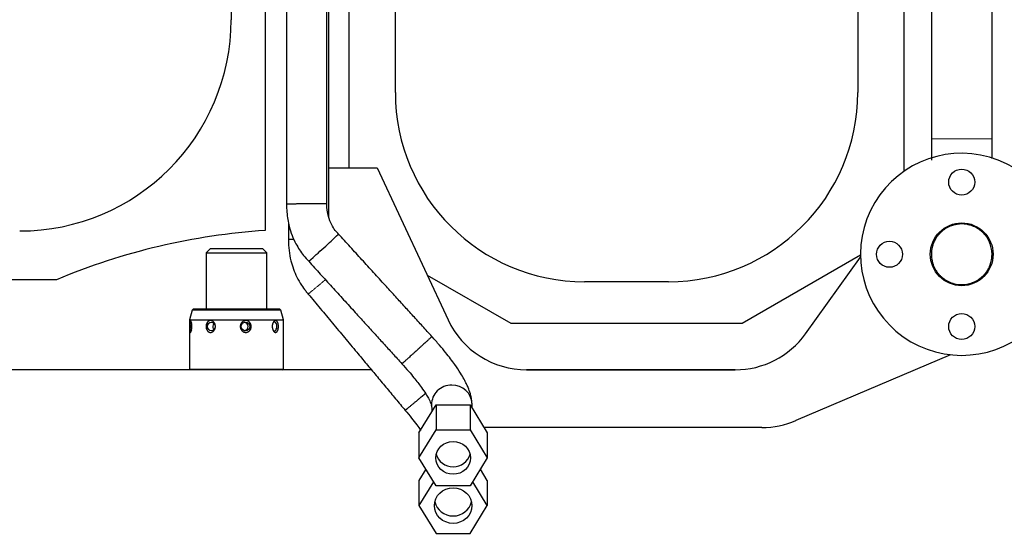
# Model space of a CAD drawing. Header units: inches. Extents: x 0 to 17820, y -10 to 12600.
# Tile 54 of 125: x 4445 to 5127, y 8306 to 8666. Entities that reach past the tile are written whole.
import ezdxf

# ---------------------------------------------------------------- set-up
doc = ezdxf.new("R2010")
doc.units = ezdxf.units.IN
doc.layers.add('1', color=7, linetype='Continuous', true_color=0xffffff)
doc.layers.add('254', color=7, linetype='Continuous', true_color=0xffffff)
doc.styles.add('latin_extended', font='simplex.shx')
doc.dimstyles.get("Standard").update_dxf_attribs({"dimtxt": 0.18, "dimasz": 0.18, "dimexe": 0.18, "dimexo": 0.0625, "dimgap": 0.09, "dimtad": 0, "dimtih": 1, "dimtoh": 1, "dimdec": 4, "dimzin": 0, "dimdsep": 46, "dimtxsty": 'Standard', "dimcen": 0.09, "dimadec": 0, "dimazin": 0, "dimtfac": 1, "dimtdec": 4, "dimtofl": 0, "dimtmove": 0, "dimatfit": 3, "dimfxl": 1, "dimtolj": 1, "dimtzin": 0, "dimarcsym": 0})

# ---------------------------------------------------------------- blocks, each defined once
blk = doc.blocks.new('_U8')
at = {"layer": '254', "color": 3, "linetype": 'Continuous', "lineweight": 13, "transparency": 16777216}
for p, q in [((6468.59, 10266.59), (6468.59, 6922.66)), ((761.09, 8418.65), (761.09, 6922.66)), ((866.09, 6952.66), (6363.59, 6952.66))]:
    blk.add_line(p, q, dxfattribs=at)
at = {"layer": '254', "color": 3, "transparency": 16777216}
for points in [[(866.09, 6970.16), (866.09, 6935.16), (761.09, 6952.66)], [(6363.59, 6935.16), (6363.59, 6970.16), (6468.59, 6952.66)]]:
    blk.add_solid(points, dxfattribs=at)
at = {"layer": 'Defpoints', "color": 0, "transparency": 16777216}
for p in [(6468.59, 10296.59), (761.09, 8448.65), (6468.59, 6952.66)]:
    blk.add_point(p, dxfattribs=at)
at = {"layer": '254', "color": 2, "lineweight": 13, "transparency": 16777216, "insert": (3429.84, 7110.16), "char_height": 105, "attachment_point": 1, "style": 'latin_extended'}
blk.add_mtext('\\A1;5707', dxfattribs=at)

msp = doc.modelspace()

# ---------------------------------------------------------------- linework, layer by layer
at = {"layer": '1', "color": 2, "linetype": 'Continuous', "lineweight": 25}
for p, q in [((4615.09, 9048.679), (4615.09, 8520.179)), ((4673.19, 8563.65), (4673.19, 8926.585)), ((5057.09, 8926.956), (5057.09, 8561.098)), ((5076.09, 8908.649), (5076.09, 8583.649)), ((4591.44, 8906.149), (4591.44, 8666.149)), ((5118.09, 8583.649), (5118.09, 8836.646)), ((4705.09, 8615.649), (4705.09, 8819.649)), ((5025.09, 8819.649), (5025.09, 8615.649)), ((4659.09, 8563.649), (4692.477, 8563.649)), ((4692.477, 8563.649), (4741.606, 8458.292)), ((4577.09, 8507.649), (4574.09, 8504.649)), ((4577.09, 8507.649), (4613.09, 8507.649)), ((4616.09, 8504.649), (4613.09, 8507.649)), ((4574.09, 8504.649), (4616.09, 8504.649)), ((4574.09, 8504.649), (4574.09, 8465.648)), ((4616.09, 8465.648), (4616.09, 8504.649)), ((5027.092, 8502.966), (4945.236, 8455.649)), ((4989.042, 8448.62), (5027.12, 8501.572)), ((4470.59, 8486.049), (4329.59, 8486.049)), ((4785.257, 8455.649), (4727.35, 8488.867)), ((4894.09, 8484.649), (4836.09, 8484.649)), ((4564.407, 8464.966), (4562.59, 8458.185)), ((4565.09, 8465.649), (4564.407, 8464.966)), ((4625.773, 8464.966), (4564.407, 8464.966)), ((4565.7, 8465.649), (4565.09, 8465.649)), ((4625.09, 8465.649), (4565.7, 8465.649)), ((4625.773, 8464.966), (4625.09, 8465.649)), ((4627.59, 8458.185), (4625.773, 8464.966)), ((4562.59, 8458.185), (4562.59, 8424.149)), ((4562.59, 8458.185), (4627.59, 8458.185)), ((4627.59, 8424.149), (4627.59, 8458.185)), ((4945.236, 8455.649), (4785.257, 8455.649)), ((5089.412, 8434.072), (4982.361, 8388.452)), ((5089.41, 8434.071), (4982.361, 8388.452)), ((4688.497, 8423.649), (1912.658, 8423.649)), ((4562.59, 8424.149), (4563.09, 8423.649)), ((4562.59, 8424.149), (4627.59, 8424.149)), ((4627.09, 8423.649), (4627.59, 8424.149)), ((4940.408, 8423.649), (4795.844, 8423.649)), ((4795.985, 8423.649), (4940.329, 8423.649)), ((4721.418, 8380.001), (4733.254, 8399.412)), ((4733.254, 8399.412), (4756.925, 8399.412)), ((4733.254, 8399.412), (4733.254, 8382.046)), ((4756.925, 8399.412), (4768.761, 8380.001)), ((4756.925, 8399.412), (4756.925, 8382.046)), ((4958.839, 8383.649), (4766.538, 8383.649)), ((4958.839, 8383.649), (4766.538, 8383.649)), ((4721.418, 8362.635), (4733.254, 8382.046)), ((4721.418, 8380.001), (4721.418, 8362.635)), ((4733.254, 8382.046), (4756.925, 8382.046)), ((4756.925, 8382.046), (4768.761, 8362.635)), ((4768.761, 8380.001), (4768.761, 8362.635)), ((4733.254, 8343.224), (4721.418, 8362.635)), ((4768.761, 8362.635), (4756.925, 8343.224)), ((4726.199, 8354.795), (4721.418, 8346.955)), ((4768.761, 8346.955), (4763.981, 8354.795)), ((4721.418, 8346.955), (4721.418, 8329.589)), ((4731.493, 8346.112), (4721.418, 8329.589)), ((4756.925, 8343.224), (4733.254, 8343.224)), ((4768.761, 8329.589), (4758.686, 8346.112)), ((4768.761, 8346.955), (4768.761, 8329.589)), ((4721.418, 8329.589), (4733.254, 8310.178)), ((4756.925, 8310.178), (4768.761, 8329.589)), ((4733.254, 8310.178), (4756.925, 8310.178))]:
    msp.add_line(p, q, dxfattribs=at)
at = {"layer": '1', "color": 110, "linetype": 'Continuous', "lineweight": 13}
for p, q in [((5118.09, 8583.649), (5076.091, 8583.649)), ((4958.839, 8383.649), (4958.839, 8383.649)), ((4982.361, 8388.452), (4982.361, 8388.452))]:
    msp.add_line(p, q, dxfattribs=at)
at = {"layer": '1', "color": 2, "linetype": 'Continuous', "lineweight": 25}
for centre, radius in [((5097.09, 8553.649), 9), ((5097.09, 8503.649), 21.75), ((5047.09, 8503.649), 9), ((5097.09, 8453.649), 9)]:
    msp.add_circle(centre, radius, dxfattribs=at)
for centre, radius, start, end in [((4445.09, 8666.149), 146.35, 270, 0), ((4836.09, 8615.649), 131, 180, 270), ((4894.09, 8615.649), 131, 270, 0), ((5097.09, 8503.649), 70, 353.694375, 315), ((4644.863, 8071.165), 450, 93.793584, 112.78494)]:
    msp.add_arc(centre, radius, start, end, dxfattribs=at)
for centre, major_axis, ratio, start_param, end_param in [((4655.462, 8508.211), (10.356, 9.421), 0.008694, 3.1414945, 6.2831853), ((4795.985, 8483.649), (-60, 0), 1, 0.4363323, 1.5707963), ((4564.23, 8453.649), (0, -3.1), 0.2006534, 3.6302085, 5.8175424), ((4581.319, 8453.649), (0, -3.1), 0.8346093, 4.3596844, 5.5190303), ((4581.319, 8453.649), (0, -3.1), 0.8346093, 3.9057243, 4.3596844), ((4600.106, 8453.649), (0, 3.1), 0.9796623, 3.3580789, 6.0667208), ((4621.38, 8453.649), (0, 3.1), 0.5508424, 2.4208309, 6.2831853), ((4621.38, 8453.649), (0, 3.1), 0.5508424, 0, 0.5280213), ((4940.329, 8483.649), (-60, 0), 1, 1.5707963, 2.518161), ((4744.172, 8399.802), (13.996, 0.347), 0.946714, 1.5473437, 3.1418984), ((4744.172, 8399.802), (13.996, 0.347), 0.946714, 0.0006002, 1.5473437), ((4958.839, 8443.649), (60, 0), 1, 4.712389, 5.1152319), ((4958.839, 8443.649), (60, 0), 1, 4.712389, 5.1152319), ((4745.09, 8367.781), (-12, 0), 0.9468816, 0.2283545, 1.5707963), ((4745.09, 8367.781), (-12, 0), 0.9468816, 1.5707963, 2.9132381), ((4745.09, 8334.735), (-13, 0), 0.9468816, 0.2104867, 1.5707963), ((4745.09, 8334.735), (-13, 0), 0.9468816, 1.5707963, 2.9311059)]:
    msp.add_ellipse(centre, major_axis=major_axis, ratio=ratio, start_param=start_param, end_param=end_param, dxfattribs=at)
for centre, major_axis, ratio in [((4577.738, 8453.649), (0, -3.1), 0.8346093), ((4601.41, 8453.649), (0, 3.1), 0.9796623), ((4745.09, 8362.635), (-12, 0), 0.9468816), ((4745.09, 8329.589), (-13, 0), 0.9468816)]:
    msp.add_ellipse(centre, major_axis=major_axis, ratio=ratio, dxfattribs=at)
for points, knots in [([(4629.746, 8999.757), (4629.746, 8995.615), (4629.746, 8987.464), (4629.746, 8975.419), (4629.746, 8963.739), (4629.746, 8944.96), (4629.746, 8921.127), (4629.747, 8893.044), (4629.747, 8865.657), (4629.747, 8838.913), (4629.747, 8813.24), (4629.747, 8789.246), (4629.747, 8762.703), (4629.747, 8730.145), (4629.747, 8693.79), (4629.748, 8654.261), (4629.748, 8614.123), (4629.748, 8583.714), (4629.748, 8564.483), (4629.748, 8555.939), (4629.748, 8547.256), (4629.748, 8541.421), (4629.748, 8538.478)], [0, 0, 0, 0, 0.0269349, 0.053014, 0.0783342, 0.1028959, 0.175151, 0.2333326, 0.2855408, 0.353262, 0.40727, 0.4525065, 0.5093142, 0.579896, 0.6642519, 0.7457555, 0.8369781, 0.9252936, 0.9435258, 0.9620482, 0.9808611, 1, 1, 1, 1]), ([(4657.748, 8538.491), (4657.748, 8547.574), (4657.748, 8565.154), (4657.748, 8594.903), (4657.748, 8625.213), (4657.748, 8655.517), (4657.748, 8682.259), (4657.747, 8706.33), (4657.747, 8728.011), (4657.747, 8751.011), (4657.747, 8779.62), (4657.747, 8817.366), (4657.747, 8856.699), (4657.747, 8896.119), (4657.746, 8932.407), (4657.746, 8962.184), (4657.746, 8984.434), (4657.746, 8994.578), (4657.746, 8999.72)], [0, 0, 0, 0, 0.0590806, 0.1143459, 0.1934988, 0.256226, 0.3114577, 0.3674369, 0.4127935, 0.4524763, 0.5170369, 0.5988751, 0.6979908, 0.7728718, 0.8552789, 0.9340227, 0.9665524, 1, 1, 1, 1]), ([(4659.09, 8529.11), (4659.09, 8530.101), (4659.09, 8536.881), (4659.09, 8549.195), (4659.09, 8572.543), (4659.09, 8599.631), (4659.09, 8629.576), (4659.089, 8656.002), (4659.089, 8679.789), (4659.089, 8701.213), (4659.089, 8723.941), (4659.089, 8752.211), (4659.089, 8789.511), (4659.089, 8827.105), (4659.089, 8863.281), (4659.089, 8896.325), (4659.089, 8932.098), (4659.089, 8956.857), (4659.089, 8969.689)], [0, 0, 0, 0, 0.0067468, 0.0461724, 0.0838476, 0.1657279, 0.2306173, 0.2877536, 0.3456644, 0.3925875, 0.433638, 0.5004231, 0.5850834, 0.6876188, 0.7564119, 0.8314123, 0.91262, 1, 1, 1, 1]), ([(4629.748, 8538.478), (4629.745, 8536.615), (4629.897, 8533.012), (4630.554, 8527.794), (4632.159, 8520.294), (4635.462, 8511.661), (4640.597, 8503.858), (4643.873, 8500.08), (4645.107, 8498.789)], [0, 0, 0, 0, 0.1278289, 0.2482789, 0.3612557, 0.6553486, 0.8776985, 1, 1, 1, 1]), ([(4665.818, 8517.632), (4665.008, 8518.45), (4663.25, 8520.459), (4660.592, 8524.451), (4658.301, 8530.626), (4657.692, 8535.531), (4657.748, 8538.491)], [0, 0, 0, 0, 0.149645, 0.3496907, 0.6233631, 1, 1, 1, 1]), ([(4631.09, 8525.625), (4631.09, 8525.491), (4631.09, 8521.586), (4631.09, 8517.681), (4631.09, 8513.911)], [0, 0, 0, 0, 0.034399, 1, 1, 1, 1]), ([(5117.756, 8499.921), (5117.633, 8499.239), (5117.477, 8498.568), (5117.102, 8497.249), (5116.883, 8496.601), (5116.383, 8495.328), (5116.101, 8494.702), (5115.709, 8493.935), (5115.588, 8493.706), (5115.463, 8493.479), (5115.378, 8493.328), (5115.336, 8493.252), (5115.12, 8492.877), (5114.94, 8492.582), (5114.382, 8491.714), (5113.983, 8491.156), (5113.135, 8490.083), (5112.684, 8489.568), (5111.97, 8488.827), (5111.725, 8488.586), (5111.349, 8488.231), (5111.221, 8488.114), (5110.963, 8487.884), (5110.832, 8487.769), (5110.174, 8487.209), (5109.628, 8486.789), (5108.503, 8486.008), (5107.923, 8485.646), (5106.728, 8484.979), (5106.113, 8484.674), (5105.322, 8484.329), (5105.162, 8484.262), (5104.921, 8484.164), (5104.841, 8484.132), (5104.68, 8484.069), (5104.276, 8483.913), (5103.869, 8483.771), (5102.888, 8483.454), (5101.566, 8483.098), (5100.216, 8482.872), (5099.192, 8482.752), (5098.849, 8482.72), (5098.332, 8482.685), (5098.159, 8482.676), (5097.813, 8482.661), (5097.64, 8482.656), (5096.776, 8482.64), (5096.09, 8482.662), (5094.725, 8482.771), (5094.047, 8482.859), (5092.699, 8483.102), (5092.029, 8483.256), (5091.281, 8483.468), (5091.197, 8483.493), (5091.031, 8483.542), (5090.948, 8483.567), (5090.7, 8483.644), (5090.536, 8483.697), (5090.045, 8483.863), (5089.722, 8483.981), (5088.764, 8484.358), (5087.516, 8484.921), (5086.328, 8485.603), (5085.46, 8486.16), (5085.174, 8486.354), (5084.751, 8486.655), (5084.611, 8486.758), (5084.335, 8486.966), (5084.198, 8487.071), (5083.522, 8487.606), (5083.005, 8488.058), (5082.02, 8489.008), (5081.551, 8489.506), (5080.662, 8490.549), (5080.242, 8491.094), (5079.797, 8491.734), (5079.748, 8491.805), (5079.651, 8491.949), (5079.507, 8492.165), (5079.367, 8492.383), (5079.093, 8492.821), (5078.918, 8493.117), (5078.417, 8494.015), (5078.114, 8494.628), (5077.567, 8495.882), (5077.324, 8496.523), (5077.005, 8497.506), (5076.907, 8497.837), (5076.726, 8498.507), (5076.644, 8498.843), (5076.424, 8499.852), (5076.312, 8500.528), (5076.153, 8501.887), (5076.106, 8502.57), (5076.087, 8503.598), (5076.089, 8503.942), (5076.105, 8504.459), (5076.116, 8504.717), (5076.131, 8504.976), (5076.143, 8505.149), (5076.15, 8505.236), (5076.212, 8506.013), (5076.3, 8506.695), (5076.543, 8508.044), (5076.697, 8508.71), (5077.07, 8510.027), (5077.289, 8510.677), (5077.604, 8511.48), (5077.669, 8511.64), (5077.803, 8511.959), (5077.872, 8512.118), (5078.086, 8512.592), (5078.235, 8512.903), (5078.705, 8513.821), (5079.388, 8515.009), (5080.182, 8516.123), (5080.82, 8516.932), (5081.04, 8517.196), (5081.38, 8517.587), (5081.496, 8517.715), (5081.671, 8517.907), (5081.73, 8517.97), (5081.849, 8518.097), (5081.909, 8518.159), (5082.449, 8518.72), (5082.95, 8519.19), (5083.992, 8520.078), (5084.534, 8520.496), (5085.657, 8521.278), (5086.24, 8521.642), (5086.994, 8522.064), (5087.146, 8522.146), (5087.453, 8522.308), (5087.607, 8522.387), (5088.071, 8522.617), (5088.383, 8522.762), (5089.328, 8523.174), (5090.608, 8523.659), (5091.93, 8524.017), (5092.937, 8524.237), (5093.275, 8524.303), (5093.702, 8524.374), (5093.787, 8524.388), (5093.958, 8524.415), (5094.044, 8524.427), (5094.302, 8524.464), (5094.473, 8524.486), (5095.33, 8524.587), (5096.015, 8524.633), (5097.383, 8524.658), (5098.067, 8524.638), (5099.433, 8524.529), (5100.115, 8524.442), (5100.882, 8524.304), (5100.967, 8524.288), (5101.137, 8524.256), (5101.392, 8524.205), (5101.645, 8524.15), (5102.149, 8524.033), (5102.482, 8523.948), (5103.472, 8523.667), (5104.121, 8523.449), (5105.394, 8522.949), (5106.019, 8522.669), (5106.939, 8522.199), (5107.242, 8522.035), (5107.618, 8521.819), (5107.693, 8521.776), (5107.842, 8521.688), (5108.065, 8521.554), (5108.285, 8521.417), (5109.01, 8520.952), (5109.568, 8520.554), (5110.642, 8519.706), (5111.157, 8519.256), (5111.898, 8518.543), (5112.14, 8518.299), (5112.494, 8517.923), (5112.611, 8517.796), (5112.841, 8517.539), (5112.955, 8517.408), (5113.518, 8516.749), (5113.938, 8516.203), (5114.721, 8515.078), (5115.083, 8514.498), (5115.751, 8513.304), (5116.057, 8512.689), (5116.402, 8511.9), (5116.502, 8511.661), (5116.599, 8511.42), (5116.663, 8511.259), (5116.694, 8511.178), (5116.847, 8510.773), (5116.962, 8510.448), (5117.28, 8509.466), (5117.459, 8508.804), (5117.751, 8507.468), (5117.864, 8506.793), (5117.985, 8505.771), (5118.017, 8505.429), (5118.052, 8504.912), (5118.062, 8504.74), (5118.077, 8504.394), (5118.083, 8504.221), (5118.099, 8503.355), (5118.057, 8501.974), (5117.879, 8500.604), (5117.756, 8499.921)], [0, 0, 0, 0, 0.015625, 0.015625, 0.03125, 0.03125, 0.046875, 0.046875, 0.0507813, 0.0527344, 0.0527344, 0.0546875, 0.0546875, 0.0625, 0.0625, 0.078125, 0.078125, 0.09375, 0.09375, 0.1015625, 0.1015625, 0.1054688, 0.1054688, 0.109375, 0.109375, 0.125, 0.125, 0.140625, 0.140625, 0.15625, 0.15625, 0.1601563, 0.1601563, 0.1621094, 0.1621094, 0.1640625, 0.171875, 0.171875, 0.1875, 0.203125, 0.203125, 0.2109375, 0.2109375, 0.2148438, 0.2148438, 0.21875, 0.21875, 0.234375, 0.234375, 0.25, 0.25, 0.265625, 0.265625, 0.2675781, 0.2675781, 0.2695313, 0.2695313, 0.2734375, 0.2734375, 0.28125, 0.28125, 0.296875, 0.3125, 0.3125, 0.3203125, 0.3203125, 0.3242188, 0.3242188, 0.328125, 0.328125, 0.34375, 0.34375, 0.359375, 0.359375, 0.375, 0.375, 0.3769531, 0.3769531, 0.3789063, 0.3828125, 0.3828125, 0.390625, 0.390625, 0.40625, 0.40625, 0.421875, 0.421875, 0.4296875, 0.4296875, 0.4375, 0.4375, 0.453125, 0.453125, 0.46875, 0.46875, 0.4765625, 0.4765625, 0.4804688, 0.4824219, 0.4824219, 0.484375, 0.484375, 0.5, 0.5, 0.515625, 0.515625, 0.53125, 0.53125, 0.5351563, 0.5351563, 0.5390625, 0.5390625, 0.546875, 0.546875, 0.5625, 0.578125, 0.578125, 0.5859375, 0.5859375, 0.5898438, 0.5898438, 0.5917969, 0.5917969, 0.59375, 0.59375, 0.609375, 0.609375, 0.625, 0.625, 0.640625, 0.640625, 0.6445313, 0.6445313, 0.6484375, 0.6484375, 0.65625, 0.65625, 0.671875, 0.6875, 0.6875, 0.6953125, 0.6953125, 0.6972656, 0.6972656, 0.6992188, 0.6992188, 0.703125, 0.703125, 0.71875, 0.71875, 0.734375, 0.734375, 0.75, 0.75, 0.7519531, 0.7519531, 0.7539063, 0.7578125, 0.7578125, 0.765625, 0.765625, 0.78125, 0.78125, 0.796875, 0.796875, 0.8046875, 0.8046875, 0.8066406, 0.8066406, 0.8085938, 0.8125, 0.8125, 0.828125, 0.828125, 0.84375, 0.84375, 0.8515625, 0.8515625, 0.8554688, 0.8554688, 0.859375, 0.859375, 0.875, 0.875, 0.890625, 0.890625, 0.90625, 0.90625, 0.9101563, 0.9121094, 0.9121094, 0.9140625, 0.9140625, 0.921875, 0.921875, 0.9375, 0.9375, 0.953125, 0.953125, 0.9609375, 0.9609375, 0.9648438, 0.9648438, 0.96875, 0.96875, 0.984375, 1, 1, 1, 1]), ([(4631.09, 8513.911), (4631.082, 8511.316), (4631.378, 8506.391), (4632.953, 8497.538), (4635.872, 8489.431), (4639.763, 8482.625), (4642.558, 8478.804), (4644.198, 8476.821), (4644.809, 8476.116)], [0, 0, 0, 0, 0.1884357, 0.3606963, 0.6548851, 0.8119514, 0.9319789, 1, 1, 1, 1]), ([(4730.353, 8446.692), (4728.2, 8449.059), (4723.896, 8453.79), (4717.441, 8460.886), (4710.988, 8467.979), (4704.535, 8475.073), (4697.544, 8482.757), (4690.016, 8491.032), (4681.95, 8499.899), (4673.884, 8508.765), (4668.507, 8514.676), (4665.818, 8517.632)], [0, 0, 0, 0, 0.1000931, 0.2000825, 0.3000737, 0.4000642, 0.5000545, 0.6250425, 0.7500305, 0.875019, 1, 1, 1, 1]), ([(4645.107, 8498.789), (4647.795, 8495.834), (4653.172, 8489.923), (4661.238, 8481.057), (4669.304, 8472.19), (4676.833, 8463.915), (4683.823, 8456.23), (4690.276, 8449.137), (4696.729, 8442.044), (4703.184, 8434.949), (4707.487, 8430.218), (4709.64, 8427.852)], [0, 0, 0, 0, 0.1249797, 0.2499716, 0.3749629, 0.4999541, 0.599947, 0.69994, 0.7999336, 0.8999258, 1, 1, 1, 1]), ([(4644.809, 8476.116), (4647.594, 8472.775), (4653.178, 8466.074), (4661.561, 8456.015), (4669.959, 8445.937), (4677.797, 8436.531), (4685.076, 8427.797), (4691.794, 8419.735), (4698.509, 8411.677), (4705.23, 8403.612), (4709.711, 8398.234), (4711.957, 8395.54)], [0, 0, 0, 0, 0.1244025, 0.2494728, 0.3745433, 0.4996133, 0.5996693, 0.6997251, 0.7997757, 0.8996896, 1, 1, 1, 1]), ([(4563.949, 8450.896), (4563.925, 8450.796), (4563.874, 8450.606), (4563.82, 8450.435), (4563.765, 8450.274), (4563.736, 8450.199), (4563.678, 8450.058), (4563.649, 8449.994), (4563.591, 8449.879), (4563.562, 8449.827), (4563.504, 8449.736), (4563.475, 8449.697), (4563.439, 8449.657), (4563.431, 8449.649), (4563.417, 8449.634), (4563.41, 8449.627), (4563.388, 8449.608), (4563.374, 8449.597), (4563.332, 8449.568), (4563.278, 8449.545), (4563.226, 8449.549), (4563.188, 8449.563), (4563.176, 8449.569), (4563.158, 8449.581), (4563.151, 8449.586), (4563.139, 8449.595), (4563.134, 8449.601), (4563.104, 8449.63), (4563.082, 8449.66), (4563.04, 8449.732), (4563.02, 8449.775), (4562.991, 8449.849), (4562.982, 8449.876), (4562.963, 8449.932), (4562.955, 8449.961), (4562.929, 8450.055), (4562.913, 8450.122), (4562.883, 8450.268), (4562.87, 8450.346), (4562.85, 8450.471), (4562.841, 8450.536), (4562.832, 8450.603), (4562.827, 8450.649), (4562.824, 8450.672), (4562.81, 8450.789), (4562.8, 8450.887), (4562.782, 8451.089), (4562.766, 8451.299), (4562.752, 8451.523), (4562.743, 8451.697), (4562.74, 8451.756), (4562.735, 8451.874), (4562.732, 8451.934), (4562.725, 8452.114), (4562.717, 8452.358), (4562.711, 8452.61), (4562.708, 8452.801), (4562.706, 8452.897), (4562.705, 8452.994), (4562.704, 8453.059), (4562.704, 8453.092), (4562.702, 8453.255), (4562.701, 8453.385), (4562.701, 8453.645), (4562.701, 8453.905), (4562.703, 8454.163), (4562.706, 8454.357), (4562.707, 8454.422), (4562.709, 8454.551), (4562.71, 8454.615), (4562.714, 8454.805), (4562.721, 8455.055), (4562.729, 8455.296), (4562.739, 8455.533), (4562.745, 8455.649), (4562.753, 8455.791), (4562.755, 8455.82), (4562.758, 8455.876), (4562.764, 8455.96), (4562.769, 8456.041), (4562.781, 8456.201), (4562.799, 8456.405), (4562.82, 8456.594), (4562.837, 8456.729), (4562.846, 8456.795), (4562.855, 8456.859), (4562.862, 8456.901), (4562.865, 8456.922), (4562.882, 8457.023), (4562.911, 8457.173), (4562.944, 8457.301), (4562.979, 8457.417), (4562.997, 8457.469), (4563.022, 8457.526), (4563.027, 8457.537), (4563.037, 8457.559), (4563.043, 8457.569), (4563.058, 8457.599), (4563.069, 8457.617), (4563.102, 8457.666), (4563.147, 8457.717), (4563.197, 8457.741), (4563.235, 8457.749), (4563.248, 8457.75), (4563.268, 8457.748), (4563.275, 8457.747), (4563.288, 8457.745), (4563.295, 8457.743), (4563.329, 8457.732), (4563.385, 8457.7), (4563.442, 8457.64), (4563.485, 8457.586), (4563.5, 8457.566), (4563.529, 8457.523), (4563.544, 8457.5), (4563.588, 8457.425), (4563.617, 8457.369), (4563.675, 8457.247), (4563.704, 8457.179), (4563.747, 8457.07), (4563.768, 8457.013), (4563.789, 8456.953), (4563.803, 8456.912), (4563.81, 8456.892), (4563.844, 8456.787), (4563.871, 8456.698), (4563.922, 8456.512), (4563.972, 8456.319), (4564.017, 8456.108), (4564.044, 8455.971), (4564.049, 8455.944), (4564.059, 8455.888), (4564.075, 8455.804), (4564.089, 8455.719), (4564.117, 8455.546), (4564.151, 8455.311), (4564.179, 8455.067), (4564.197, 8454.88), (4564.203, 8454.817), (4564.211, 8454.722), (4564.213, 8454.69), (4564.218, 8454.626), (4564.22, 8454.594), (4564.231, 8454.434), (4564.245, 8454.177), (4564.255, 8453.789), (4564.253, 8453.528), (4564.25, 8453.332), (4564.248, 8453.266), (4564.244, 8453.135), (4564.241, 8453.07), (4564.232, 8452.877), (4564.216, 8452.622), (4564.193, 8452.373), (4564.174, 8452.188), (4564.167, 8452.127), (4564.152, 8452.006), (4564.144, 8451.945), (4564.119, 8451.765), (4564.083, 8451.532), (4564.041, 8451.312), (4563.997, 8451.099), (4563.974, 8450.995), (4563.949, 8450.896)], [0, 0, 0, 0, 0.015625, 0.03125, 0.03125, 0.046875, 0.046875, 0.0625, 0.0625, 0.078125, 0.078125, 0.09375, 0.09375, 0.0976563, 0.0976563, 0.1015625, 0.1015625, 0.109375, 0.109375, 0.125, 0.140625, 0.140625, 0.1484375, 0.1484375, 0.1523438, 0.1523438, 0.15625, 0.15625, 0.171875, 0.171875, 0.1875, 0.1875, 0.1953125, 0.1953125, 0.203125, 0.203125, 0.21875, 0.21875, 0.234375, 0.234375, 0.2421875, 0.2460938, 0.2460938, 0.25, 0.25, 0.265625, 0.265625, 0.28125, 0.296875, 0.296875, 0.3046875, 0.3046875, 0.3125, 0.3125, 0.328125, 0.34375, 0.34375, 0.3515625, 0.3554688, 0.3554688, 0.359375, 0.359375, 0.375, 0.375, 0.390625, 0.40625, 0.40625, 0.4140625, 0.4140625, 0.421875, 0.421875, 0.4375, 0.453125, 0.453125, 0.46875, 0.46875, 0.4726562, 0.4726562, 0.4765625, 0.484375, 0.484375, 0.5, 0.515625, 0.515625, 0.5234375, 0.5273437, 0.5273437, 0.53125, 0.53125, 0.546875, 0.5625, 0.5625, 0.578125, 0.578125, 0.5820312, 0.5820312, 0.5859375, 0.5859375, 0.59375, 0.59375, 0.609375, 0.625, 0.625, 0.6328125, 0.6328125, 0.6367187, 0.6367187, 0.640625, 0.640625, 0.65625, 0.671875, 0.671875, 0.6796875, 0.6796875, 0.6875, 0.6875, 0.703125, 0.703125, 0.71875, 0.71875, 0.7265625, 0.7304688, 0.7304688, 0.734375, 0.734375, 0.75, 0.75, 0.765625, 0.78125, 0.78125, 0.7851563, 0.7851563, 0.7890625, 0.796875, 0.796875, 0.8125, 0.828125, 0.828125, 0.8359375, 0.8359375, 0.8398438, 0.8398438, 0.84375, 0.84375, 0.859375, 0.875, 0.890625, 0.890625, 0.8984375, 0.8984375, 0.90625, 0.90625, 0.921875, 0.9375, 0.9375, 0.9453125, 0.9453125, 0.953125, 0.953125, 0.96875, 0.984375, 0.984375, 1, 1, 1, 1]), ([(4578.78, 8450.063), (4578.682, 8449.996), (4578.482, 8449.876), (4578.274, 8449.78), (4578.063, 8449.698), (4577.956, 8449.663), (4577.82, 8449.628), (4577.793, 8449.621), (4577.738, 8449.608), (4577.656, 8449.591), (4577.575, 8449.578), (4577.411, 8449.557), (4577.194, 8449.542), (4576.978, 8449.556), (4576.843, 8449.573), (4576.816, 8449.577), (4576.762, 8449.585), (4576.735, 8449.59), (4576.654, 8449.606), (4576.602, 8449.618), (4576.444, 8449.659), (4576.239, 8449.728), (4576.042, 8449.822), (4575.921, 8449.889), (4575.897, 8449.903), (4575.85, 8449.931), (4575.826, 8449.946), (4575.755, 8449.991), (4575.709, 8450.023), (4575.573, 8450.121), (4575.486, 8450.192), (4575.319, 8450.345), (4575.238, 8450.427), (4575.123, 8450.557), (4575.085, 8450.602), (4575.029, 8450.671), (4575.011, 8450.694), (4574.975, 8450.742), (4574.887, 8450.861), (4574.805, 8450.986), (4574.683, 8451.193), (4574.625, 8451.3), (4574.546, 8451.466), (4574.507, 8451.551), (4574.471, 8451.637), (4574.447, 8451.696), (4574.436, 8451.725), (4574.38, 8451.872), (4574.339, 8451.992), (4574.267, 8452.235), (4574.205, 8452.481), (4574.159, 8452.735), (4574.136, 8452.896), (4574.132, 8452.928), (4574.124, 8452.993), (4574.12, 8453.025), (4574.11, 8453.123), (4574.104, 8453.188), (4574.09, 8453.383), (4574.081, 8453.643), (4574.094, 8454.033), (4574.121, 8454.291), (4574.143, 8454.453), (4574.148, 8454.485), (4574.158, 8454.55), (4574.174, 8454.646), (4574.193, 8454.74), (4574.233, 8454.929), (4574.296, 8455.175), (4574.375, 8455.413), (4574.442, 8455.589), (4574.477, 8455.676), (4574.514, 8455.761), (4574.54, 8455.818), (4574.553, 8455.847), (4574.619, 8455.986), (4574.734, 8456.202), (4574.863, 8456.402), (4575, 8456.593), (4575.073, 8456.685), (4575.188, 8456.816), (4575.228, 8456.858), (4575.309, 8456.941), (4575.35, 8456.981), (4575.476, 8457.097), (4575.649, 8457.24), (4575.834, 8457.36), (4575.978, 8457.441), (4576.026, 8457.467), (4576.125, 8457.515), (4576.175, 8457.537), (4576.328, 8457.6), (4576.431, 8457.635), (4576.639, 8457.691), (4576.745, 8457.712), (4576.958, 8457.741), (4577.067, 8457.749), (4577.203, 8457.749), (4577.231, 8457.749), (4577.286, 8457.747), (4577.313, 8457.746), (4577.396, 8457.741), (4577.451, 8457.736), (4577.614, 8457.716), (4577.831, 8457.675), (4578.045, 8457.607), (4578.178, 8457.556), (4578.204, 8457.545), (4578.257, 8457.523), (4578.284, 8457.512), (4578.363, 8457.476), (4578.415, 8457.451), (4578.568, 8457.37), (4578.768, 8457.251), (4578.958, 8457.109), (4579.096, 8456.994), (4579.141, 8456.955), (4579.208, 8456.893), (4579.231, 8456.872), (4579.274, 8456.829), (4579.383, 8456.722), (4579.484, 8456.608), (4579.64, 8456.417), (4579.713, 8456.317), (4579.818, 8456.161), (4579.869, 8456.082), (4579.917, 8456), (4579.949, 8455.945), (4579.964, 8455.917), (4580.041, 8455.778), (4580.097, 8455.663), (4580.2, 8455.43), (4580.293, 8455.192), (4580.367, 8454.945), (4580.407, 8454.787), (4580.414, 8454.755), (4580.429, 8454.692), (4580.436, 8454.66), (4580.456, 8454.564), (4580.468, 8454.5), (4580.5, 8454.307), (4580.532, 8454.05), (4580.543, 8453.79), (4580.544, 8453.595), (4580.542, 8453.497), (4580.537, 8453.399), (4580.533, 8453.333), (4580.531, 8453.3), (4580.518, 8453.137), (4580.487, 8452.878), (4580.409, 8452.498), (4580.337, 8452.251), (4580.275, 8452.068), (4580.253, 8452.007), (4580.218, 8451.917), (4580.206, 8451.887), (4580.181, 8451.827), (4580.119, 8451.679), (4579.993, 8451.422), (4579.864, 8451.208), (4579.727, 8451), (4579.653, 8450.9), (4579.556, 8450.779), (4579.537, 8450.755), (4579.497, 8450.707), (4579.476, 8450.684), (4579.415, 8450.614), (4579.373, 8450.569), (4579.245, 8450.438), (4579.157, 8450.356), (4578.974, 8450.202), (4578.879, 8450.129), (4578.78, 8450.063)], [0, 0, 0, 0, 0.015625, 0.03125, 0.03125, 0.046875, 0.046875, 0.0507812, 0.0507812, 0.0546875, 0.0625, 0.0625, 0.078125, 0.09375, 0.09375, 0.0976562, 0.0976562, 0.1015625, 0.1015625, 0.109375, 0.109375, 0.125, 0.140625, 0.140625, 0.1445312, 0.1445312, 0.1484375, 0.1484375, 0.15625, 0.15625, 0.171875, 0.171875, 0.1875, 0.1875, 0.1953125, 0.1953125, 0.1992187, 0.1992187, 0.203125, 0.21875, 0.21875, 0.234375, 0.234375, 0.2421875, 0.2460937, 0.2460937, 0.25, 0.25, 0.265625, 0.265625, 0.28125, 0.296875, 0.296875, 0.3007812, 0.3007812, 0.3046875, 0.3046875, 0.3125, 0.3125, 0.328125, 0.34375, 0.359375, 0.359375, 0.3632813, 0.3632813, 0.3671875, 0.375, 0.375, 0.390625, 0.40625, 0.40625, 0.4140625, 0.4179688, 0.4179688, 0.421875, 0.421875, 0.4375, 0.453125, 0.453125, 0.46875, 0.46875, 0.4765625, 0.4765625, 0.484375, 0.484375, 0.5, 0.515625, 0.515625, 0.5234375, 0.5234375, 0.53125, 0.53125, 0.546875, 0.546875, 0.5625, 0.5625, 0.578125, 0.578125, 0.5820313, 0.5820313, 0.5859375, 0.5859375, 0.59375, 0.59375, 0.609375, 0.625, 0.625, 0.6289063, 0.6289063, 0.6328125, 0.6328125, 0.640625, 0.640625, 0.65625, 0.671875, 0.671875, 0.6796875, 0.6796875, 0.6835938, 0.6835938, 0.6875, 0.703125, 0.703125, 0.71875, 0.71875, 0.7265625, 0.7304688, 0.7304688, 0.734375, 0.734375, 0.75, 0.75, 0.765625, 0.78125, 0.78125, 0.7851563, 0.7851563, 0.7890625, 0.7890625, 0.796875, 0.796875, 0.8125, 0.828125, 0.828125, 0.8359375, 0.8398438, 0.8398438, 0.84375, 0.84375, 0.859375, 0.875, 0.890625, 0.890625, 0.8984375, 0.8984375, 0.9023438, 0.9023438, 0.90625, 0.921875, 0.9375, 0.9375, 0.953125, 0.953125, 0.9570313, 0.9570313, 0.9609375, 0.9609375, 0.96875, 0.96875, 0.984375, 0.984375, 1, 1, 1, 1]), ([(4602.815, 8449.764), (4602.694, 8449.719), (4602.45, 8449.645), (4602.201, 8449.597), (4601.949, 8449.563), (4601.821, 8449.553), (4601.66, 8449.549), (4601.628, 8449.549), (4601.564, 8449.549), (4601.467, 8449.551), (4601.371, 8449.557), (4601.18, 8449.573), (4600.927, 8449.609), (4600.678, 8449.672), (4600.493, 8449.73), (4600.431, 8449.751), (4600.309, 8449.796), (4600.249, 8449.821), (4600.071, 8449.897), (4599.84, 8450.012), (4599.621, 8450.15), (4599.488, 8450.243), (4599.462, 8450.262), (4599.409, 8450.301), (4599.383, 8450.321), (4599.306, 8450.382), (4599.256, 8450.423), (4599.108, 8450.551), (4599.014, 8450.64), (4598.835, 8450.828), (4598.751, 8450.926), (4598.63, 8451.08), (4598.591, 8451.132), (4598.534, 8451.213), (4598.515, 8451.24), (4598.479, 8451.294), (4598.389, 8451.431), (4598.308, 8451.572), (4598.189, 8451.803), (4598.08, 8452.039), (4597.994, 8452.285), (4597.946, 8452.443), (4597.937, 8452.474), (4597.92, 8452.538), (4597.895, 8452.633), (4597.873, 8452.728), (4597.834, 8452.92), (4597.794, 8453.176), (4597.778, 8453.436), (4597.774, 8453.632), (4597.774, 8453.697), (4597.777, 8453.795), (4597.778, 8453.828), (4597.781, 8453.894), (4597.791, 8454.058), (4597.826, 8454.349), (4597.879, 8454.603), (4597.944, 8454.854), (4597.982, 8454.979), (4598.038, 8455.133), (4598.049, 8455.163), (4598.073, 8455.225), (4598.085, 8455.255), (4598.123, 8455.346), (4598.149, 8455.406), (4598.232, 8455.583), (4598.353, 8455.813), (4598.494, 8456.03), (4598.645, 8456.241), (4598.726, 8456.343), (4598.834, 8456.466), (4598.856, 8456.491), (4598.901, 8456.539), (4598.968, 8456.61), (4599.037, 8456.679), (4599.179, 8456.812), (4599.277, 8456.896), (4599.482, 8457.053), (4599.588, 8457.126), (4599.753, 8457.229), (4599.809, 8457.262), (4599.894, 8457.309), (4599.923, 8457.324), (4599.981, 8457.354), (4600.126, 8457.427), (4600.393, 8457.54), (4600.638, 8457.615), (4600.887, 8457.676), (4601.013, 8457.7), (4601.174, 8457.722), (4601.206, 8457.726), (4601.27, 8457.733), (4601.366, 8457.742), (4601.462, 8457.747), (4601.654, 8457.751), (4601.908, 8457.743), (4602.16, 8457.708), (4602.349, 8457.671), (4602.412, 8457.657), (4602.536, 8457.625), (4602.597, 8457.607), (4602.779, 8457.55), (4603.017, 8457.461), (4603.244, 8457.346), (4603.382, 8457.267), (4603.41, 8457.251), (4603.465, 8457.218), (4603.492, 8457.2), (4603.573, 8457.148), (4603.626, 8457.112), (4603.781, 8457), (4603.88, 8456.921), (4604.07, 8456.752), (4604.161, 8456.662), (4604.292, 8456.521), (4604.334, 8456.472), (4604.396, 8456.398), (4604.417, 8456.373), (4604.457, 8456.322), (4604.555, 8456.195), (4604.646, 8456.062), (4604.781, 8455.844), (4604.843, 8455.731), (4604.929, 8455.558), (4604.97, 8455.47), (4605.008, 8455.38), (4605.033, 8455.32), (4605.045, 8455.289), (4605.104, 8455.137), (4605.145, 8455.014), (4605.217, 8454.764), (4605.277, 8454.512), (4605.316, 8454.255), (4605.337, 8454.06), (4605.342, 8453.995), (4605.35, 8453.864), (4605.353, 8453.798), (4605.356, 8453.602), (4605.35, 8453.341), (4605.321, 8453.084), (4605.281, 8452.827), (4605.256, 8452.699), (4605.217, 8452.54), (4605.208, 8452.509), (4605.191, 8452.445), (4605.165, 8452.351), (4605.135, 8452.258), (4605.072, 8452.074), (4604.978, 8451.834), (4604.862, 8451.604), (4604.768, 8451.436), (4604.719, 8451.352), (4604.666, 8451.271), (4604.631, 8451.217), (4604.612, 8451.19), (4604.52, 8451.057), (4604.364, 8450.853), (4604.191, 8450.666), (4604.009, 8450.489), (4603.913, 8450.405), (4603.763, 8450.286), (4603.712, 8450.248), (4603.633, 8450.192), (4603.607, 8450.174), (4603.554, 8450.138), (4603.42, 8450.05), (4603.281, 8449.972), (4603.052, 8449.859), (4602.935, 8449.808), (4602.815, 8449.764)], [0, 0, 0, 0, 0.015625, 0.03125, 0.03125, 0.046875, 0.046875, 0.0507812, 0.0507812, 0.0546875, 0.0625, 0.0625, 0.078125, 0.09375, 0.09375, 0.1015625, 0.1015625, 0.109375, 0.109375, 0.125, 0.140625, 0.140625, 0.1445312, 0.1445312, 0.1484375, 0.1484375, 0.15625, 0.15625, 0.171875, 0.171875, 0.1875, 0.1875, 0.1953125, 0.1953125, 0.1992187, 0.1992187, 0.203125, 0.21875, 0.21875, 0.234375, 0.25, 0.25, 0.2539062, 0.2539062, 0.2578125, 0.265625, 0.265625, 0.28125, 0.296875, 0.296875, 0.3046875, 0.3046875, 0.3085937, 0.3085937, 0.3125, 0.328125, 0.34375, 0.34375, 0.359375, 0.359375, 0.3632812, 0.3632812, 0.3671875, 0.3671875, 0.375, 0.375, 0.390625, 0.40625, 0.40625, 0.421875, 0.421875, 0.4257812, 0.4257812, 0.4296875, 0.4375, 0.4375, 0.453125, 0.453125, 0.46875, 0.46875, 0.4765625, 0.4765625, 0.4804687, 0.4804687, 0.484375, 0.5, 0.515625, 0.515625, 0.53125, 0.53125, 0.5351562, 0.5351562, 0.5390625, 0.546875, 0.546875, 0.5625, 0.578125, 0.578125, 0.5859375, 0.5859375, 0.59375, 0.59375, 0.609375, 0.625, 0.625, 0.6289062, 0.6289062, 0.6328125, 0.6328125, 0.640625, 0.640625, 0.65625, 0.65625, 0.671875, 0.671875, 0.6796875, 0.6796875, 0.6835937, 0.6835937, 0.6875, 0.703125, 0.703125, 0.71875, 0.71875, 0.7265625, 0.7304687, 0.7304687, 0.734375, 0.734375, 0.75, 0.75, 0.765625, 0.78125, 0.78125, 0.7890625, 0.7890625, 0.796875, 0.796875, 0.8125, 0.828125, 0.828125, 0.84375, 0.84375, 0.8476562, 0.8476562, 0.8515625, 0.859375, 0.859375, 0.875, 0.890625, 0.890625, 0.8984375, 0.9023437, 0.9023437, 0.90625, 0.90625, 0.921875, 0.9375, 0.9375, 0.953125, 0.953125, 0.9609375, 0.9609375, 0.9648437, 0.9648437, 0.96875, 0.984375, 0.984375, 1, 1, 1, 1]), ([(4622.154, 8449.551), (4622.081, 8449.555), (4622.009, 8449.566), (4621.863, 8449.602), (4621.718, 8449.651), (4621.574, 8449.727), (4621.484, 8449.784), (4621.466, 8449.795), (4621.43, 8449.819), (4621.376, 8449.857), (4621.324, 8449.898), (4621.22, 8449.983), (4621.084, 8450.109), (4620.955, 8450.258), (4620.86, 8450.379), (4620.829, 8450.42), (4620.768, 8450.506), (4620.738, 8450.549), (4620.65, 8450.684), (4620.539, 8450.872), (4620.438, 8451.076), (4620.366, 8451.236), (4620.343, 8451.29), (4620.309, 8451.373), (4620.298, 8451.401), (4620.277, 8451.457), (4620.224, 8451.598), (4620.176, 8451.742), (4620.107, 8451.978), (4620.044, 8452.219), (4619.996, 8452.469), (4619.964, 8452.661), (4619.955, 8452.725), (4619.938, 8452.853), (4619.931, 8452.917), (4619.911, 8453.11), (4619.893, 8453.368), (4619.889, 8453.628), (4619.892, 8453.824), (4619.894, 8453.889), (4619.899, 8453.988), (4619.901, 8454.02), (4619.905, 8454.086), (4619.916, 8454.249), (4619.947, 8454.538), (4619.988, 8454.789), (4620.038, 8455.037), (4620.066, 8455.16), (4620.106, 8455.311), (4620.114, 8455.342), (4620.131, 8455.402), (4620.139, 8455.432), (4620.166, 8455.521), (4620.185, 8455.58), (4620.243, 8455.753), (4620.326, 8455.977), (4620.421, 8456.187), (4620.523, 8456.39), (4620.576, 8456.488), (4620.647, 8456.607), (4620.661, 8456.63), (4620.69, 8456.676), (4620.734, 8456.744), (4620.779, 8456.809), (4620.87, 8456.935), (4620.933, 8457.013), (4621.062, 8457.16), (4621.128, 8457.228), (4621.23, 8457.323), (4621.265, 8457.353), (4621.318, 8457.395), (4621.335, 8457.409), (4621.37, 8457.436), (4621.459, 8457.502), (4621.619, 8457.6), (4621.764, 8457.662), (4621.873, 8457.698), (4621.928, 8457.714), (4621.982, 8457.725), (4622.019, 8457.732), (4622.037, 8457.735), (4622.129, 8457.748), (4622.201, 8457.751), (4622.344, 8457.744), (4622.485, 8457.722), (4622.621, 8457.673), (4622.706, 8457.634), (4622.722, 8457.625), (4622.756, 8457.608), (4622.805, 8457.58), (4622.854, 8457.549), (4622.949, 8457.482), (4623.072, 8457.381), (4623.187, 8457.255), (4623.271, 8457.151), (4623.298, 8457.114), (4623.352, 8457.04), (4623.378, 8457.001), (4623.454, 8456.881), (4623.55, 8456.712), (4623.637, 8456.524), (4623.688, 8456.401), (4623.698, 8456.376), (4623.718, 8456.325), (4623.728, 8456.3), (4623.756, 8456.222), (4623.775, 8456.17), (4623.829, 8456.01), (4623.861, 8455.901), (4623.922, 8455.676), (4623.95, 8455.561), (4623.987, 8455.383), (4624.005, 8455.293), (4624.022, 8455.202), (4624.032, 8455.14), (4624.037, 8455.109), (4624.062, 8454.955), (4624.079, 8454.829), (4624.108, 8454.577), (4624.132, 8454.323), (4624.145, 8454.064), (4624.15, 8453.9), (4624.15, 8453.868), (4624.152, 8453.802), (4624.152, 8453.769), (4624.153, 8453.671), (4624.153, 8453.605), (4624.151, 8453.409), (4624.142, 8453.149), (4624.124, 8452.893), (4624.1, 8452.639), (4624.085, 8452.512), (4624.063, 8452.355), (4624.058, 8452.324), (4624.049, 8452.261), (4624.034, 8452.169), (4624.018, 8452.077), (4623.984, 8451.896), (4623.934, 8451.661), (4623.873, 8451.437), (4623.823, 8451.274), (4623.797, 8451.193), (4623.77, 8451.114), (4623.751, 8451.061), (4623.741, 8451.035), (4623.693, 8450.907), (4623.611, 8450.711), (4623.519, 8450.534), (4623.423, 8450.366), (4623.372, 8450.287), (4623.305, 8450.194), (4623.292, 8450.176), (4623.264, 8450.14), (4623.251, 8450.123), (4623.208, 8450.071), (4623.18, 8450.038), (4623.093, 8449.944), (4622.974, 8449.831), (4622.847, 8449.743), (4622.749, 8449.687), (4622.7, 8449.661), (4622.649, 8449.639), (4622.615, 8449.625), (4622.598, 8449.618), (4622.511, 8449.588), (4622.441, 8449.571), (4622.335, 8449.555), (4622.299, 8449.552), (4622.227, 8449.549), (4622.191, 8449.549), (4622.154, 8449.551)], [0, 0, 0, 0, 0.015625, 0.015625, 0.03125, 0.046875, 0.046875, 0.0507813, 0.0507813, 0.0546875, 0.0625, 0.0625, 0.078125, 0.09375, 0.09375, 0.1015625, 0.1015625, 0.109375, 0.109375, 0.125, 0.140625, 0.140625, 0.1484375, 0.1484375, 0.1523438, 0.1523438, 0.15625, 0.171875, 0.171875, 0.1875, 0.203125, 0.203125, 0.2109375, 0.2109375, 0.21875, 0.21875, 0.234375, 0.25, 0.25, 0.2578125, 0.2578125, 0.2617188, 0.2617188, 0.265625, 0.28125, 0.296875, 0.296875, 0.3125, 0.3125, 0.3164063, 0.3164063, 0.3203125, 0.3203125, 0.328125, 0.328125, 0.34375, 0.359375, 0.359375, 0.375, 0.375, 0.3789063, 0.3789063, 0.3828125, 0.390625, 0.390625, 0.40625, 0.40625, 0.421875, 0.421875, 0.4296875, 0.4296875, 0.4335938, 0.4335938, 0.4375, 0.453125, 0.46875, 0.46875, 0.4765625, 0.4804688, 0.4804688, 0.484375, 0.484375, 0.5, 0.5, 0.515625, 0.53125, 0.53125, 0.5351563, 0.5351563, 0.5390625, 0.546875, 0.546875, 0.5625, 0.578125, 0.578125, 0.5859375, 0.5859375, 0.59375, 0.59375, 0.609375, 0.625, 0.625, 0.6289062, 0.6289062, 0.6328125, 0.6328125, 0.640625, 0.640625, 0.65625, 0.65625, 0.671875, 0.671875, 0.6796875, 0.6835937, 0.6835937, 0.6875, 0.6875, 0.703125, 0.703125, 0.71875, 0.734375, 0.734375, 0.7382812, 0.7382812, 0.7421875, 0.7421875, 0.75, 0.75, 0.765625, 0.78125, 0.78125, 0.796875, 0.796875, 0.8007812, 0.8007812, 0.8046875, 0.8125, 0.8125, 0.828125, 0.84375, 0.84375, 0.8515625, 0.8554687, 0.8554687, 0.859375, 0.859375, 0.875, 0.890625, 0.890625, 0.90625, 0.90625, 0.9101562, 0.9101562, 0.9140625, 0.9140625, 0.921875, 0.921875, 0.9375, 0.953125, 0.953125, 0.9609375, 0.9648437, 0.9648437, 0.96875, 0.96875, 0.984375, 0.984375, 0.9921875, 0.9921875, 1, 1, 1, 1]), ([(4758.168, 8400.15), (4758.155, 8400.523), (4758.113, 8401.341), (4758.011, 8402.49), (4757.651, 8404.627), (4756.959, 8407.443), (4755.762, 8410.796), (4754.243, 8414.116), (4752.577, 8417.367), (4750.033, 8421.732), (4745.963, 8427.821), (4740.935, 8434.42), (4735.46, 8440.979), (4732.176, 8444.695), (4730.353, 8446.692)], [0, 0, 0, 0, 0.0221422, 0.0503362, 0.0880597, 0.1596226, 0.2635479, 0.3232204, 0.3975141, 0.4910922, 0.614807, 0.7781388, 0.880064, 1, 1, 1, 1]), ([(4709.64, 8427.852), (4711.237, 8426.102), (4714.076, 8422.894), (4718.718, 8417.354), (4722.854, 8411.969), (4726.069, 8407.214), (4728.279, 8403.466), (4729.378, 8401.189), (4729.935, 8399.857), (4730.169, 8399.127), (4730.251, 8398.647), (4730.204, 8399.043), (4730.193, 8399.117), (4730.188, 8399.179), (4730.182, 8399.331), (4730.181, 8399.349), (4730.18, 8399.367), (4730.179, 8399.363), (4730.179, 8399.372), (4730.178, 8399.391), (4730.178, 8399.409), (4730.177, 8399.425), (4730.177, 8399.438), (4730.177, 8399.449), (4730.176, 8399.459), (4730.176, 8399.463), (4730.176, 8399.453)], [0, 0, 0, 0, 0.1272245, 0.2330354, 0.3981104, 0.5206125, 0.6132561, 0.7460197, 0.7779459, 0.8400641, 0.9308237, 0.9697205, 0.9807385, 0.986213, 0.9874444, 0.9882349, 0.9891209, 0.9939137, 0.9962073, 0.9968687, 0.9972385, 0.9974925, 0.9977185, 0.9979213, 0.9981617, 1, 1, 1, 1]), ([(4711.957, 8395.54), (4713.457, 8393.745), (4716.161, 8390.41), (4719.743, 8385.749), (4721.767, 8382.943), (4722.645, 8381.685)], [0, 0, 0, 0, 0.3849053, 0.7173678, 1, 1, 1, 1])]:
    msp.add_open_spline(points, degree=3, knots=knots, dxfattribs=at)
for points, degree in [([(5076.09, 8583.649), (5076.09, 8578.621), (5076.09, 8573.73), (5076.09, 8568.95)], 3), ([(5118.089, 8569.931), (5118.089, 8574.402), (5118.089, 8578.967), (5118.089, 8583.649)], 3), ([(5118.028, 8502.284), (5118.08, 8502.797), (5118.089, 8503.541)], 2), ([(4730.176, 8399.453), (4730.217, 8397.823), (4730.257, 8396.193), (4730.297, 8394.562)], 3), ([(4758.239, 8397.257), (4758.215, 8398.222), (4758.192, 8399.186), (4758.168, 8400.15)], 3)]:
    msp.add_open_spline(points, degree=degree, dxfattribs=at)
for points, weights, knots in [([(4657.748, 8538.491), (4657.771, 8538.492), (4655.332, 8538.493), (4648.804, 8538.49), (4638.919, 8538.486), (4632.323, 8538.482), (4629.791, 8538.479), (4629.749, 8538.478)], [1.01660884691, 1.01611312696, 0.958804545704, 1.01661171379, 1.01661171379, 0.958470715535, 1.01661171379, 1.01661171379], [0, 0, 0, 0, 0, 0.4992802, 0.4992802, 0.4992802, 1, 1, 1, 1, 1]), ([(4730.353, 8446.692), (4730.378, 8446.659), (4728.588, 8444.956), (4723.776, 8440.552), (4716.47, 8433.905), (4711.582, 8429.487), (4709.688, 8427.839), (4709.641, 8427.851)], [1.01660509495, 1.01585527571, 0.958978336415, 1.01661171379, 1.01661171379, 0.958470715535, 1.01661171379, 1.01661171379], [0, 0, 0, 0, 0, 0.4989039, 0.4989039, 0.4989039, 1, 1, 1, 1, 1]), ([(4726.252, 8407.459), (4725.361, 8406.716), (4724.454, 8405.961), (4723.561, 8405.217), (4718.906, 8401.339), (4713.855, 8397.129), (4711.955, 8395.542), (4711.957, 8395.54)], [1.00607977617, 1.00982676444, 1.01369768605, 1.01661171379, 1.01661171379, 0.958470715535, 1.01661171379, 1.01661171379], [0, 0, 0, 0, 0, 0.1829231, 0.1829231, 0.1829231, 1, 1, 1, 1, 1])]:
    msp.add_rational_spline(points, weights, degree=4, knots=knots, dxfattribs=at)
msp.add_rational_spline([(4635.121, 8513.914), (4633.103, 8513.913), (4631.672, 8513.911), (4631.09, 8513.911), (4631.09, 8513.911)], [0.99481208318, 0.994998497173, 1.00232611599, 1.01661171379, 1.01661171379], degree=4, dxfattribs=at)
at = {"layer": '1', "color": 110, "linetype": 'Continuous', "lineweight": 13}
msp.add_rational_spline([(4656.746, 8486.084), (4656.444, 8485.832), (4656.144, 8485.582), (4655.848, 8485.334), (4651.757, 8481.918), (4646.71, 8477.703), (4644.81, 8476.117), (4644.809, 8476.116)], [1.01486013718, 1.01566312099, 1.0162692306, 1.01661171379, 1.01661171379, 0.958470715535, 1.01661171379, 1.01661171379], degree=4, knots=[0, 0, 0, 0, 0, 0.0712793, 0.0712793, 0.0712793, 1, 1, 1, 1, 1], dxfattribs=at)

# ---------------------------------------------------------------- dimensions: what is measured, and where the dimension line sits
at = {"layer": '254', "color": 2, "linetype": 'Continuous', "lineweight": 13}
dim = msp.add_linear_dim(base=(6468.58969, 6952.66241), p1=(761.0897, 8448.64919), p2=(6468.58969, 10296.58971), dimstyle='Standard', override={"dimscale": 30, "dimtxt": 3.5, "dimasz": 3.5, "dimexe": 1, "dimexo": 1, "dimgap": 1.75, "dimtad": 1, "dimtih": 1, "dimtoh": 0, "dimdec": 0, "dimlfac": 1, "dimzin": 8, "dimdsep": 46, "dimlunit": 2, "dimtxsty": 'latin_extended', "dimsah": 1, "dimse1": 0, "dimse2": 0, "dimsd1": 0, "dimsd2": 0, "dimclrd": 3, "dimclre": 3, "dimclrt": 2, "dimtol": 0, "dimtm": -0.1, "dimtfac": 0.714286, "dimtdec": 3, "dimtofl": 1, "dimtmove": 0, "dimtzin": 8, "dimlwd": 13, "dimlwe": 13}, dxfattribs=at)
dim.commit()
dim.dimension.update_dxf_attribs({"geometry": '_U8', "text_midpoint": (3614.83969, 6952.66241), "dimtype": 160})

doc.saveas('drawing.dxf')
